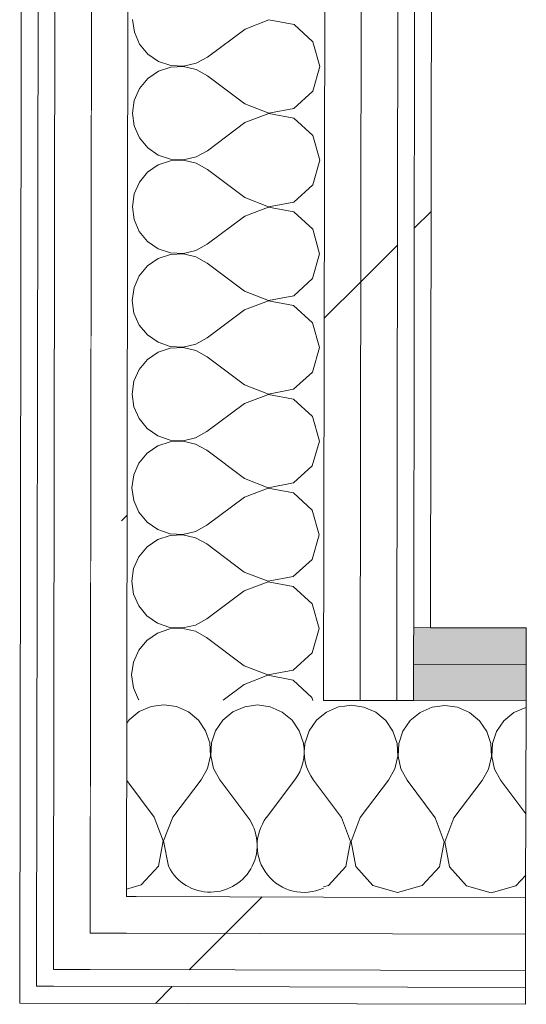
# Model space of a CAD drawing. Header units: millimetres. Extents: x -30280 to 22128, y -17757 to 4746.
# Tile 71 of 171: x -13089 to -12909, y -15431 to -15081. Entities that reach past the tile are written whole.
import ezdxf

# ---------------------------------------------------------------- set-up
doc = ezdxf.new("R2010")
doc.units = ezdxf.units.MM
doc.header["$MEASUREMENT"] = 0
doc.linetypes.add('Wipeout_Contour', pattern=[1000, 0, -1000])
doc.layers.add('Nuevo_08_E_Envans secs', color=7, linetype='Continuous')
doc.layers.add('Nuevo_Puertas Archicad', color=7, linetype='Continuous')
doc.layers.add('Nuevo_08_E_Envans secs_Pluma_Nº__1', color=7, linetype='Continuous', lineweight=5)
doc.layers.add('Nuevo_Puertas Archicad_Pluma_Nº__1', color=7, linetype='Continuous', lineweight=5)
for name, color, linetype, lineweight, true_color in [('Nuevo_08_E_Envans secs_Pluma_Nº__102', 7, 'Continuous', 5, 0xcccccc), ('Nuevo_08_E_Envans secs_Pluma_Nº__171', 171, 'Continuous', 13, 0xaaaaff), ('Nuevo_08_E_Envans secs_Pluma_Nº__177', 7, 'Continuous', 15, 0xf7e046), ('Nuevo_08_E_Envans secs_Pluma_Nº__79', 7, 'Continuous', 5, 0xaaffd5)]:
    doc.layers.add(name, color=color, linetype=linetype, lineweight=lineweight, true_color=true_color)
pattern_1 = [(45, (0, 0), (-183.8478, 183.8478), [195, -65]), (45, (7e-14, 183.85), (-183.8478, 183.8478), [195, -65])]

# ---------------------------------------------------------------- blocks, each defined once
blk = doc.blocks.new('*X99')
at = {"layer": 'Nuevo_08_E_Envans secs_Pluma_Nº__102', "color": 254, "linetype": 'Continuous', "lineweight": 5, "true_color": 0xcccccc}
for p, q in [((-12980.12, -15327.3), (-12981.14, -15328.14)), ((-12975.91, -15325.46), (-12980.12, -15327.3)), ((-12973.63, -15325.14), (-12975.91, -15325.46))]:
    blk.add_line(p, q, dxfattribs=at)
blk = doc.blocks.new('*X100')
at = {"layer": 'Nuevo_08_E_Envans secs_Pluma_Nº__102', "color": 254, "linetype": 'Continuous', "lineweight": 5, "true_color": 0xcccccc}
for p, q in [((-13038.02, -15324.67), (-13042.57, -15325.29)), ((-13033.46, -15325.31), (-13038.02, -15324.67)), ((-13046.79, -15327.13), (-13050.33, -15330.06)), ((-13042.57, -15325.29), (-13046.79, -15327.13)), ((-13029.26, -15327.18), (-13033.46, -15325.31)), ((-13025.73, -15330.12), (-13029.26, -15327.18)), ((-13013.45, -15327.22), (-13017, -15330.14)), ((-13009.24, -15325.37), (-13013.45, -15327.22)), ((-13004.68, -15324.75), (-13009.24, -15325.37)), ((-13000.13, -15325.39), (-13004.68, -15324.75)), ((-12995.93, -15327.26), (-13000.13, -15325.39)), ((-12992.39, -15330.2), (-12995.93, -15327.26)), ((-12981.14, -15328.14), (-12983.67, -15330.22)), ((-13050.33, -15330.06), (-13051.15, -15331.24)), ((-13023.13, -15333.92), (-13025.73, -15330.12)), ((-13017, -15330.14), (-13019.61, -15333.93)), ((-12989.8, -15334), (-12992.39, -15330.2)), ((-12983.67, -15330.22), (-12986.28, -15334.01)), ((-13021.67, -15338.28), (-13023.13, -15333.92)), ((-13019.61, -15333.93), (-13021.09, -15338.28)), ((-12988.34, -15338.36), (-12989.8, -15334)), ((-12986.28, -15334.01), (-12987.61, -15337.93)), ((-13021.46, -15342.87), (-13021.67, -15338.28)), ((-13021.09, -15338.28), (-13021.33, -15342.87)), ((-12988.33, -15338.58), (-12988.34, -15338.36)), ((-13022.52, -15347.35), (-13021.46, -15342.87)), ((-13021.33, -15342.87), (-13020.3, -15347.35)), ((-13024.75, -15351.37), (-13022.52, -15347.35)), ((-13020.3, -15347.35), (-13018.08, -15351.38)), ((-13041.45, -15364.66), (-13051.18, -15351.62)), ((-13034.78, -15364.67), (-13024.75, -15351.37)), ((-13011.7, -15359.94), (-13018.08, -15351.38)), ((-13038.21, -15373.17), (-13041.45, -15364.66)), ((-13034.78, -15364.67), (-13038.07, -15373.17)), ((-13039.92, -15382.12), (-13038.21, -15373.17)), ((-13038.07, -15373.17), (-13036.4, -15382.12)), ((-13046.08, -15388.82), (-13039.92, -15382.12)), ((-13036.4, -15382.12), (-13036.2, -15382.34)), ((-13051.24, -15390.28), (-13046.08, -15388.82))]:
    blk.add_line(p, q, dxfattribs=at)
blk = doc.blocks.new('*X101')
at = {"layer": 'Nuevo_08_E_Envans secs_Pluma_Nº__102', "color": 254, "linetype": 'Continuous', "lineweight": 5, "true_color": 0xcccccc}
for p, q in [((-13001.45, -15364.76), (-12991.42, -15351.45)), ((-12981.19, -15356.24), (-12984.75, -15351.47)), ((-13008.12, -15364.74), (-13011.7, -15359.94))]:
    blk.add_line(p, q, dxfattribs=at)
for centre, start, end in [((-13004.73, -15341.42), 322.9881, 9.8713), ((-12971.39, -15341.5), 167.8557, 216.7279), ((-13021.47, -15374.71), 207.4689, 36.7279), ((-12988.14, -15374.79), 142.9881, 294.479)]:
    blk.add_arc(centre, 16.67, start, end, dxfattribs=at)
blk = doc.blocks.new('*X102')
at = {"layer": 'Nuevo_08_E_Envans secs_Pluma_Nº__102', "color": 254, "linetype": 'Continuous', "lineweight": 5, "true_color": 0xcccccc}
for p, q in [((-12971.35, -15324.83), (-12973.63, -15325.14)), ((-12966.8, -15325.48), (-12971.35, -15324.83)), ((-12962.6, -15327.34), (-12966.8, -15325.48)), ((-12959.06, -15330.29), (-12962.6, -15327.34)), ((-12946.79, -15327.38), (-12950.33, -15330.31)), ((-12942.57, -15325.54), (-12946.79, -15327.38)), ((-12938.02, -15324.91), (-12942.57, -15325.54)), ((-12933.46, -15325.56), (-12938.02, -15324.91)), ((-12929.26, -15327.43), (-12933.46, -15325.56)), ((-12925.73, -15330.37), (-12929.26, -15327.43)), ((-12913.45, -15327.46), (-12917, -15330.39)), ((-12909.24, -15325.62), (-12913.45, -15327.46)), ((-12909.1, -15325.6), (-12909.24, -15325.62)), ((-12956.47, -15334.08), (-12959.06, -15330.29)), ((-12950.33, -15330.31), (-12952.95, -15334.09)), ((-12923.13, -15334.16), (-12925.73, -15330.37)), ((-12917, -15330.39), (-12919.61, -15334.17)), ((-12955.01, -15338.44), (-12956.47, -15334.08)), ((-12952.95, -15334.09), (-12954.43, -15338.44)), ((-12921.67, -15338.53), (-12923.13, -15334.16)), ((-12919.61, -15334.17), (-12921.09, -15338.53)), ((-12954.8, -15343.04), (-12955.01, -15338.44)), ((-12954.43, -15338.44), (-12954.66, -15343.04)), ((-12921.46, -15343.12), (-12921.67, -15338.53)), ((-12921.09, -15338.53), (-12921.33, -15343.12)), ((-12955.85, -15347.51), (-12954.8, -15343.04)), ((-12954.66, -15343.04), (-12953.63, -15347.52)), ((-12922.52, -15347.6), (-12921.46, -15343.12)), ((-12921.33, -15343.12), (-12920.3, -15347.6)), ((-12958.08, -15351.53), (-12955.85, -15347.51)), ((-12953.63, -15347.52), (-12951.42, -15351.55)), ((-12924.75, -15351.61), (-12922.52, -15347.6)), ((-12920.3, -15347.6), (-12918.08, -15351.63)), ((-12968.12, -15364.84), (-12958.08, -15351.53)), ((-12941.45, -15364.91), (-12951.42, -15351.55)), ((-12934.78, -15364.92), (-12924.75, -15351.61)), ((-12909.19, -15363.54), (-12918.08, -15351.63)), ((-12974.78, -15364.82), (-12981.19, -15356.24)), ((-12971.54, -15373.33), (-12974.78, -15364.82)), ((-12968.12, -15364.84), (-12971.4, -15373.34)), ((-12938.21, -15373.42), (-12941.45, -15364.91)), ((-12934.78, -15364.92), (-12938.07, -15373.42)), ((-12973.25, -15382.28), (-12971.54, -15373.33)), ((-12971.4, -15373.34), (-12969.73, -15382.29)), ((-12939.92, -15382.36), (-12938.21, -15373.42)), ((-12938.07, -15373.42), (-12936.4, -15382.37)), ((-12979.41, -15388.99), (-12973.25, -15382.28)), ((-12969.73, -15382.29), (-12963.61, -15389.03)), ((-12946.08, -15389.07), (-12939.92, -15382.36)), ((-12936.4, -15382.37), (-12930.27, -15389.11)), ((-12912.75, -15389.15), (-12909.25, -15385.35)), ((-12981.23, -15389.5), (-12979.41, -15388.99)), ((-12963.61, -15389.03), (-12954.85, -15391.54)), ((-12954.85, -15391.54), (-12946.08, -15389.07)), ((-12930.27, -15389.11), (-12921.52, -15391.62)), ((-12921.52, -15391.62), (-12912.75, -15389.15))]:
    blk.add_line(p, q, dxfattribs=at)
blk = doc.blocks.new('Puerta Corredera Exterior 27_3')
at = {"layer": 'Nuevo_Puertas Archicad_Pluma_Nº__1', "color": 7, "linetype": 'Continuous', "lineweight": 5}
for p, q in [((-450, 0), (-450, -6)), ((-450, -6), (-450, -12)), ((-450, -12), (-450, -25)), ((-450, -25), (-450, -38)), ((-450, -38), (-450, -108)), ((-450, -108), (-450, -121)), ((-450, -121), (-450, -134))]:
    blk.add_line(p, q, dxfattribs=at)
blk = doc.blocks.new('Muro_62_1', base_point=(-3815.2, -15319.86))
at = {"layer": 'Nuevo_08_E_Envans secs_Pluma_Nº__79', "linetype": 'Continuous', "lineweight": 5, "true_color": 0xaaffd5}
for points in [[(-12949.11, -15302.73), (-12949.12, -15310.22), (-12909.06, -15310.32), (-12909.03, -15297.32), (-12943.1, -15297.24)], [(-12949.11, -15302.73), (-12943.1, -15297.24), (-12949.1, -15297.22)], [(-12949.14, -15323.22), (-12909.1, -15323.32), (-12909.06, -15310.32), (-12949.12, -15310.22)]]:
    blk.add_hatch(color=121, dxfattribs=at).paths.add_polyline_path(points)
at = {"layer": 'Nuevo_08_E_Envans secs_Pluma_Nº__1', "color": 7, "linetype": 'Continuous', "lineweight": 5}
for p, q in [((-12949.1, -15297.22), (-12949.11, -15302.73)), ((-12949.1, -15297.22), (-12943.1, -15297.24)), ((-12909.06, -15310.32), (-12909.03, -15297.32)), ((-12949.11, -15302.73), (-12949.12, -15310.22)), ((-12949.12, -15310.22), (-12949.14, -15323.22)), ((-12949.12, -15310.22), (-12909.06, -15310.32)), ((-12909.1, -15323.32), (-12909.06, -15310.32)), ((-12981.14, -15323.14), (-12971.47, -15323.16)), ((-12971.47, -15323.16), (-12968.14, -15323.17)), ((-12968.14, -15323.17), (-12955.14, -15323.21)), ((-12955.14, -15323.21), (-12949.14, -15323.22)), ((-12949.14, -15323.22), (-12909.1, -15323.32))]:
    blk.add_line(p, q, dxfattribs=at)
at = {"layer": 'Nuevo_08_E_Envans secs_Pluma_Nº__1', "color": 7, "linetype": 'Continuous', "lineweight": 5, "flags": 128}
blk.add_lwpolyline([(-12909.03, -15297.32), (-12943.1, -15297.24)], dxfattribs=at)
at = {"layer": 'Nuevo_08_E_Envans secs', "color": 7, "lineweight": 20}
for name in ['*X100', '*X99']:
    blk.add_blockref(name, (0, 0), dxfattribs=at)
at = {"color": 254, "linetype": 'Wipeout_Contour', "lineweight": 0, "ltscale": 60542.90238}
blk.add_wipeout([(-13051.24, -15392.97), (-13051.24, -15396.09), (-13047.84, -15392.98)], dxfattribs=at).dxf.layer = 'Nuevo_08_E_Envans secs'
at = {"color": 254, "linetype": 'Wipeout_Contour', "lineweight": 0, "ltscale": 60597.768705}
blk.add_wipeout([(-13064.26, -15405.94), (-13064.26, -15407.99), (-13062.02, -15405.94)], dxfattribs=at).dxf.layer = 'Nuevo_08_E_Envans secs'
at = {"color": 254, "linetype": 'Wipeout_Contour', "lineweight": 0, "ltscale": 60677.959133}
blk.add_wipeout([(-13083.29, -15424.89), (-13083.29, -15425.38), (-13082.75, -15424.89)], dxfattribs=at).dxf.layer = 'Nuevo_08_E_Envans secs'
at = {"layer": 'Nuevo_08_E_Envans secs_Pluma_Nº__171', "linetype": 'Continuous', "lineweight": 13, "true_color": 0xaaaaff}
h = blk.add_hatch(dxfattribs=at)
h.set_pattern_fill('Panellat_HPL_0001', color=161, style=0, pattern_type=2)
h.set_pattern_definition(pattern_1)
h.paths.add_polyline_path([(-13083.29, -15424.89), (-13083.29, -15425.38), (-13082.75, -15424.89)])
at = {"layer": 'Nuevo_08_E_Envans secs_Pluma_Nº__177', "linetype": 'Continuous', "lineweight": 15, "true_color": 0xf7e046}
h = blk.add_hatch(dxfattribs=at)
h.set_pattern_fill('Panellat_HPL_0001', color=53, style=0, pattern_type=2)
h.set_pattern_definition(pattern_1)
h.paths.add_polyline_path([(-13051.24, -15392.97), (-13051.24, -15396.09), (-13047.84, -15392.98)])
h = blk.add_hatch(dxfattribs=at)
h.set_pattern_fill('Panellat_HPL_0001', color=53, style=0, pattern_type=2)
h.set_pattern_definition(pattern_1)
h.paths.add_polyline_path([(-13064.26, -15405.94), (-13064.26, -15407.99), (-13062.02, -15405.94)])
at = {"color": 254, "linetype": 'Wipeout_Contour', "lineweight": 0, "ltscale": 100951.229751}
blk.add_wipeout([(-13064.24, -15392.94), (-13064.26, -15405.94), (-13062.02, -15405.94), (-13051.24, -15396.09), (-13051.24, -15392.97)], dxfattribs=at).dxf.layer = 'Nuevo_08_E_Envans secs'
at = {"color": 254, "linetype": 'Wipeout_Contour', "lineweight": 0, "ltscale": 80916.843818}
blk.add_wipeout([(-13089.3, -15430.87), (-13083.29, -15425.38), (-13083.29, -15424.89), (-13089.29, -15424.87)], dxfattribs=at).dxf.layer = 'Nuevo_08_E_Envans secs'
at = {"layer": 'Nuevo_08_E_Envans secs_Pluma_Nº__171', "linetype": 'Continuous', "lineweight": 13, "true_color": 0xaaaaff}
h = blk.add_hatch(dxfattribs=at)
h.set_pattern_fill('Panellat_HPL_0001', color=161, style=0, pattern_type=2)
h.set_pattern_definition(pattern_1)
h.paths.add_polyline_path([(-13089.3, -15430.87), (-13083.29, -15425.38), (-13083.29, -15424.89), (-13089.29, -15424.87)])
at = {"layer": 'Nuevo_08_E_Envans secs_Pluma_Nº__177', "linetype": 'Continuous', "lineweight": 15, "true_color": 0xf7e046}
h = blk.add_hatch(dxfattribs=at)
h.set_pattern_fill('Panellat_HPL_0001', color=53, style=0, pattern_type=2)
h.set_pattern_definition(pattern_1)
h.paths.add_polyline_path([(-13064.24, -15392.94), (-13064.26, -15405.94), (-13062.02, -15405.94), (-13051.24, -15396.09), (-13051.24, -15392.97)])
at = {"color": 254, "linetype": 'Wipeout_Contour', "lineweight": 0, "ltscale": 101042.598397}
blk.add_wipeout([(-13077.26, -15405.9), (-13077.28, -15418.9), (-13076.2, -15418.91), (-13064.26, -15407.99), (-13064.26, -15405.94)], dxfattribs=at).dxf.layer = 'Nuevo_08_E_Envans secs'
at = {"color": 254, "linetype": 'Wipeout_Contour', "lineweight": 0, "ltscale": 60692.742173}
blk.add_wipeout([(-13089.3, -15430.87), (-13083.3, -15430.89), (-13083.29, -15425.38)], dxfattribs=at).dxf.layer = 'Nuevo_08_E_Envans secs'
at = {"layer": 'Nuevo_08_E_Envans secs_Pluma_Nº__171', "linetype": 'Continuous', "lineweight": 13, "true_color": 0xaaaaff}
h = blk.add_hatch(dxfattribs=at)
h.set_pattern_fill('Panellat_HPL_0001', color=161, style=0, pattern_type=2)
h.set_pattern_definition(pattern_1)
h.paths.add_polyline_path([(-13089.3, -15430.87), (-13083.3, -15430.89), (-13083.29, -15425.38)])
at = {"layer": 'Nuevo_08_E_Envans secs_Pluma_Nº__177', "linetype": 'Continuous', "lineweight": 15, "true_color": 0xf7e046}
h = blk.add_hatch(dxfattribs=at)
h.set_pattern_fill('Panellat_HPL_0001', color=53, style=0, pattern_type=2)
h.set_pattern_definition(pattern_1)
h.paths.add_polyline_path([(-13077.26, -15405.9), (-13077.28, -15418.9), (-13076.2, -15418.91), (-13064.26, -15407.99), (-13064.26, -15405.94)])
at = {"layer": 'Nuevo_08_E_Envans secs_Pluma_Nº__1', "color": 7, "linetype": 'Continuous', "lineweight": 5, "flags": 128}
blk.add_lwpolyline([(-13089.3, -15430.87), (-13089.29, -15424.87)], dxfattribs=at)
at = {"color": 254, "linetype": 'Wipeout_Contour', "lineweight": 0, "ltscale": 60628.162649}
blk.add_wipeout([(-13064.26, -15407.99), (-13076.2, -15418.91), (-13064.28, -15418.94)], dxfattribs=at).dxf.layer = 'Nuevo_08_E_Envans secs'
at = {"color": 254, "linetype": 'Wipeout_Contour', "lineweight": 0, "ltscale": 100916.13702}
blk.add_wipeout([(-13083.29, -15425.38), (-13083.3, -15430.89), (-12909.36, -15431.32), (-12909.35, -15425.32), (-13082.75, -15424.89)], dxfattribs=at).dxf.layer = 'Nuevo_08_E_Envans secs'
at = {"layer": 'Nuevo_08_E_Envans secs_Pluma_Nº__171', "linetype": 'Continuous', "lineweight": 13, "true_color": 0xaaaaff}
h = blk.add_hatch(dxfattribs=at)
h.set_pattern_fill('Panellat_HPL_0001', color=161, style=0, pattern_type=2)
h.set_pattern_definition(pattern_1)
h.paths.add_polyline_path([(-13083.29, -15425.38), (-13083.3, -15430.89), (-12909.36, -15431.32), (-12909.35, -15425.32), (-13082.75, -15424.89)])
at = {"layer": 'Nuevo_08_E_Envans secs_Pluma_Nº__177', "linetype": 'Continuous', "lineweight": 15, "true_color": 0xf7e046}
h = blk.add_hatch(dxfattribs=at)
h.set_pattern_fill('Panellat_HPL_0001', color=53, style=0, pattern_type=2)
h.set_pattern_definition(pattern_1)
h.paths.add_polyline_path([(-13064.26, -15407.99), (-13076.2, -15418.91), (-13064.28, -15418.94)])
at = {"layer": 'Nuevo_08_E_Envans secs_Pluma_Nº__1', "color": 7, "linetype": 'Continuous', "lineweight": 5}
for p, q in [((-13077.26, -15405.9), (-13077.28, -15418.9)), ((-13083.28, -15418.89), (-13083.29, -15424.89)), ((-13077.28, -15418.9), (-13076.2, -15418.91)), ((-13083.29, -15424.89), (-13082.75, -15424.89)), ((-13082.75, -15424.89), (-13077.29, -15424.9)), ((-13077.29, -15424.9), (-12909.35, -15425.32)), ((-12909.36, -15431.32), (-12909.35, -15425.32))]:
    blk.add_line(p, q, dxfattribs=at)
at = {"layer": 'Nuevo_08_E_Envans secs_Pluma_Nº__1', "color": 7, "linetype": 'Continuous', "lineweight": 5, "flags": 128}
blk.add_lwpolyline([(-13089.3, -15430.87), (-12909.36, -15431.32)], dxfattribs=at)
at = {"color": 254, "linetype": 'Wipeout_Contour', "lineweight": 0, "ltscale": 100817.541053}
blk.add_wipeout([(-13064.26, -15407.99), (-13064.28, -15418.94), (-12909.33, -15419.32), (-12909.3, -15406.32), (-13062.02, -15405.94)], dxfattribs=at).dxf.layer = 'Nuevo_08_E_Envans secs'
at = {"layer": 'Nuevo_08_E_Envans secs_Pluma_Nº__177', "linetype": 'Continuous', "lineweight": 15, "true_color": 0xf7e046}
h = blk.add_hatch(dxfattribs=at)
h.set_pattern_fill('Panellat_HPL_0001', color=53, style=0, pattern_type=2)
h.set_pattern_definition(pattern_1)
h.paths.add_polyline_path([(-13064.26, -15407.99), (-13064.28, -15418.94), (-12909.33, -15419.32), (-12909.3, -15406.32), (-13062.02, -15405.94)])
at = {"layer": 'Nuevo_08_E_Envans secs_Pluma_Nº__1', "color": 7, "linetype": 'Continuous', "lineweight": 5}
for p, q in [((-13076.2, -15418.91), (-13064.28, -15418.94)), ((-13064.28, -15418.94), (-12909.33, -15419.32)), ((-12909.35, -15425.32), (-12909.33, -15419.32))]:
    blk.add_line(p, q, dxfattribs=at)
at = {"color": 254, "linetype": 'Wipeout_Contour', "lineweight": 0, "ltscale": 60573.296707}
blk.add_wipeout([(-13051.24, -15396.09), (-13062.02, -15405.94), (-13051.26, -15405.97)], dxfattribs=at).dxf.layer = 'Nuevo_08_E_Envans secs'
at = {"layer": 'Nuevo_08_E_Envans secs_Pluma_Nº__177', "linetype": 'Continuous', "lineweight": 15, "true_color": 0xf7e046}
h = blk.add_hatch(dxfattribs=at)
h.set_pattern_fill('Panellat_HPL_0001', color=53, style=0, pattern_type=2)
h.set_pattern_definition(pattern_1)
h.paths.add_polyline_path([(-13051.24, -15396.09), (-13062.02, -15405.94), (-13051.26, -15405.97)])
at = {"layer": 'Nuevo_08_E_Envans secs_Pluma_Nº__1', "color": 7, "linetype": 'Continuous', "lineweight": 5}
blk.add_line((-13064.26, -15405.94), (-13062.02, -15405.94), dxfattribs=at)
at = {"color": 254, "linetype": 'Wipeout_Contour', "lineweight": 0, "ltscale": 100742.772782}
blk.add_wipeout([(-13051.24, -15396.09), (-13051.26, -15405.97), (-12909.3, -15406.32), (-12909.27, -15393.32), (-13047.84, -15392.98)], dxfattribs=at).dxf.layer = 'Nuevo_08_E_Envans secs'
at = {"layer": 'Nuevo_08_E_Envans secs_Pluma_Nº__177', "linetype": 'Continuous', "lineweight": 15, "true_color": 0xf7e046}
h = blk.add_hatch(dxfattribs=at)
h.set_pattern_fill('Panellat_HPL_0001', color=53, style=0, pattern_type=2)
h.set_pattern_definition(pattern_1)
h.paths.add_polyline_path([(-13051.24, -15396.09), (-13051.26, -15405.97), (-12909.3, -15406.32), (-12909.27, -15393.32), (-13047.84, -15392.98)])
at = {"layer": 'Nuevo_08_E_Envans secs_Pluma_Nº__1', "color": 7, "linetype": 'Continuous', "lineweight": 5}
for p, q in [((-13051.14, -15322.97), (-13051.24, -15392.97)), ((-12909.27, -15393.32), (-12909.1, -15323.32)), ((-13051.24, -15392.97), (-13047.84, -15392.98)), ((-13047.84, -15392.98), (-12981.24, -15393.14)), ((-12981.24, -15393.14), (-12909.27, -15393.32)), ((-12909.3, -15406.32), (-12909.27, -15393.32)), ((-13062.02, -15405.94), (-13051.26, -15405.97)), ((-13051.26, -15405.97), (-12909.3, -15406.32)), ((-12909.33, -15419.32), (-12909.3, -15406.32))]:
    blk.add_line(p, q, dxfattribs=at)
at = {"layer": 'Nuevo_08_E_Envans secs', "color": 7, "lineweight": 20}
for name in ['*X102', '*X101']:
    blk.add_blockref(name, (0, 0), dxfattribs=at)
at = {"layer": 'Nuevo_Puertas Archicad', "color": 253, "linetype": 'Continuous', "lineweight": 5, "true_color": 0xa4a4a6, "xscale": -1, "zscale": 1000, "rotation": 179.8580098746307}
blk.add_blockref('Puerta Corredera Exterior 27_3', (-12459.36, -15432.43), dxfattribs=at)
blk = doc.blocks.new('*X228')
at = {"layer": 'Nuevo_08_E_Envans secs_Pluma_Nº__102', "color": 254, "linetype": 'Continuous', "lineweight": 5, "true_color": 0xcccccc}
for p, q in [((-13049.11, -15080.73), (-13048.48, -15085.28)), ((-13000.61, -15080.87), (-13009.12, -15084.12)), ((-12991.66, -15082.57), (-13000.61, -15080.87)), ((-12984.95, -15088.73), (-12991.66, -15082.57)), ((-13048.48, -15085.28), (-13046.64, -15089.49)), ((-13009.12, -15084.12), (-13022.46, -15094.1)), ((-13046.64, -15089.49), (-13043.71, -15093.04)), ((-12982.47, -15097.49), (-12984.95, -15088.73)), ((-13043.71, -15093.04), (-13039.92, -15095.65)), ((-13039.92, -15095.65), (-13035.57, -15097.13)), ((-13030.97, -15097.35), (-13026.49, -15096.32)), ((-13026.49, -15096.32), (-13022.46, -15094.1)), ((-13039.93, -15099.17), (-13043.72, -15101.77)), ((-13035.57, -15097.71), (-13039.93, -15099.17)), ((-13035.57, -15097.13), (-13030.97, -15097.35)), ((-13030.97, -15097.49), (-13035.57, -15097.71)), ((-13026.5, -15098.54), (-13030.97, -15097.49)), ((-13022.47, -15100.77), (-13026.5, -15098.54)), ((-12984.97, -15106.25), (-12982.47, -15097.49)), ((-13043.72, -15101.77), (-13046.66, -15105.3)), ((-13009.16, -15110.79), (-13022.47, -15100.77)), ((-13046.66, -15105.3), (-13048.52, -15109.51)), ((-12991.71, -15112.39), (-12984.97, -15106.25)), ((-13048.52, -15109.51), (-13049.16, -15114.06)), ((-13009.16, -15110.79), (-13000.66, -15114.07)), ((-13049.16, -15114.06), (-13048.53, -15118.62)), ((-13000.66, -15114.2), (-13009.17, -15117.45)), ((-13000.66, -15114.07), (-12991.71, -15112.39)), ((-12991.71, -15115.91), (-13000.66, -15114.2)), ((-13009.17, -15117.45), (-13022.51, -15127.43)), ((-12985, -15122.06), (-12991.71, -15115.91)), ((-13048.53, -15118.62), (-13046.68, -15122.83)), ((-13046.68, -15122.83), (-13043.76, -15126.37)), ((-12982.52, -15130.83), (-12985, -15122.06)), ((-13043.76, -15126.37), (-13039.97, -15128.98)), ((-13026.54, -15129.65), (-13022.51, -15127.43)), ((-13035.62, -15131.04), (-13039.98, -15132.5)), ((-13039.97, -15128.98), (-13035.62, -15130.46)), ((-13035.62, -15130.46), (-13031.02, -15130.69)), ((-13031.02, -15130.82), (-13035.62, -15131.04)), ((-13031.02, -15130.69), (-13026.54, -15129.65)), ((-13026.54, -15131.87), (-13031.02, -15130.82)), ((-13022.52, -15134.1), (-13026.54, -15131.87)), ((-12985.02, -15139.59), (-12982.52, -15130.83)), ((-13043.77, -15135.1), (-13046.71, -15138.64)), ((-13039.98, -15132.5), (-13043.77, -15135.1)), ((-13009.21, -15144.12), (-13022.52, -15134.1)), ((-13046.71, -15138.64), (-13048.57, -15142.84)), ((-12991.75, -15145.72), (-12985.02, -15139.59)), ((-13048.57, -15142.84), (-13049.21, -15147.4)), ((-13009.21, -15144.12), (-13000.71, -15147.4)), ((-13000.71, -15147.4), (-12991.75, -15145.72)), ((-13049.21, -15147.4), (-13048.58, -15151.95)), ((-13000.71, -15147.53), (-13009.22, -15150.79)), ((-12991.76, -15149.24), (-13000.71, -15147.53)), ((-12985.04, -15155.39), (-12991.76, -15149.24)), ((-13048.58, -15151.95), (-13046.73, -15156.16)), ((-13009.22, -15150.79), (-13022.56, -15160.77)), ((-13046.73, -15156.16), (-13043.81, -15159.71)), ((-12982.57, -15164.16), (-12985.04, -15155.39)), ((-13043.81, -15159.71), (-13040.02, -15162.32)), ((-13040.02, -15162.32), (-13035.66, -15163.79)), ((-13031.07, -15164.02), (-13026.59, -15162.99)), ((-13026.59, -15162.99), (-13022.56, -15160.77)), ((-13040.02, -15165.84), (-13043.82, -15168.43)), ((-13035.67, -15164.37), (-13040.02, -15165.84)), ((-13031.07, -15164.16), (-13035.67, -15164.37)), ((-13035.66, -15163.79), (-13031.07, -15164.02)), ((-13026.59, -15165.2), (-13031.07, -15164.16)), ((-13022.57, -15167.43), (-13026.59, -15165.2)), ((-12985.07, -15172.92), (-12982.57, -15164.16)), ((-13043.82, -15168.43), (-13046.76, -15171.97)), ((-13009.25, -15177.45), (-13022.57, -15167.43)), ((-13046.76, -15171.97), (-13048.62, -15176.18)), ((-12991.8, -15179.05), (-12985.07, -15172.92)), ((-13048.62, -15176.18), (-13049.26, -15180.73)), ((-13009.25, -15177.45), (-13000.76, -15180.73)), ((-13049.26, -15180.73), (-13048.63, -15185.28)), ((-13000.76, -15180.87), (-13009.26, -15184.12)), ((-13000.76, -15180.73), (-12991.8, -15179.05)), ((-12991.81, -15182.57), (-13000.76, -15180.87)), ((-13009.26, -15184.12), (-13022.61, -15194.1)), ((-12985.09, -15188.73), (-12991.81, -15182.57)), ((-13048.63, -15185.28), (-13046.78, -15189.49)), ((-13046.78, -15189.49), (-13043.85, -15193.04)), ((-12982.62, -15197.49), (-12985.09, -15188.73)), ((-13043.85, -15193.04), (-13040.07, -15195.65)), ((-13026.64, -15196.32), (-13022.61, -15194.1)), ((-13040.07, -15195.65), (-13035.71, -15197.13)), ((-13035.71, -15197.71), (-13040.07, -15199.17)), ((-13035.71, -15197.13), (-13031.12, -15197.35)), ((-13031.12, -15197.49), (-13035.71, -15197.71)), ((-13031.12, -15197.35), (-13026.64, -15196.32)), ((-13026.64, -15198.54), (-13031.12, -15197.49)), ((-12985.12, -15206.25), (-12982.62, -15197.49)), ((-13043.87, -15201.77), (-13046.81, -15205.3)), ((-13040.07, -15199.17), (-13043.87, -15201.77)), ((-13022.62, -15200.77), (-13026.64, -15198.54)), ((-13009.3, -15210.79), (-13022.62, -15200.77)), ((-13046.81, -15205.3), (-13048.67, -15209.51)), ((-12991.85, -15212.39), (-12985.12, -15206.25)), ((-13048.67, -15209.51), (-13049.31, -15214.06)), ((-13009.3, -15210.79), (-13000.81, -15214.07)), ((-13000.81, -15214.07), (-12991.85, -15212.39)), ((-13049.31, -15214.06), (-13048.68, -15218.62)), ((-13000.81, -15214.2), (-13009.31, -15217.45)), ((-12991.86, -15215.91), (-13000.81, -15214.2)), ((-12985.14, -15222.06), (-12991.86, -15215.91)), ((-13048.68, -15218.62), (-13046.83, -15222.83)), ((-13009.31, -15217.45), (-13022.66, -15227.43)), ((-13046.83, -15222.83), (-13043.9, -15226.37)), ((-12982.67, -15230.83), (-12985.14, -15222.06)), ((-13043.9, -15226.37), (-13040.12, -15228.98)), ((-13040.12, -15228.98), (-13035.76, -15230.46)), ((-13031.17, -15230.69), (-13026.69, -15229.65)), ((-13026.69, -15229.65), (-13022.66, -15227.43)), ((-13040.12, -15232.5), (-13043.92, -15235.1)), ((-13035.76, -15231.04), (-13040.12, -15232.5)), ((-13035.76, -15230.46), (-13031.17, -15230.69)), ((-13031.17, -15230.82), (-13035.76, -15231.04)), ((-13026.69, -15231.87), (-13031.17, -15230.82)), ((-13022.67, -15234.1), (-13026.69, -15231.87)), ((-12985.17, -15239.59), (-12982.67, -15230.83)), ((-13043.92, -15235.1), (-13046.86, -15238.64)), ((-13009.35, -15244.12), (-13022.67, -15234.1)), ((-13046.86, -15238.64), (-13048.72, -15242.84)), ((-12991.9, -15245.72), (-12985.17, -15239.59)), ((-13048.72, -15242.84), (-13049.36, -15247.4)), ((-13049.36, -15247.4), (-13048.73, -15251.95)), ((-13000.86, -15247.53), (-13009.36, -15250.79)), ((-13009.35, -15244.12), (-13000.85, -15247.4)), ((-12991.91, -15249.24), (-13000.86, -15247.53)), ((-13000.85, -15247.4), (-12991.9, -15245.72)), ((-13009.36, -15250.79), (-13022.71, -15260.77)), ((-12985.19, -15255.39), (-12991.91, -15249.24)), ((-13048.73, -15251.95), (-13046.88, -15256.16)), ((-13046.88, -15256.16), (-13043.95, -15259.71)), ((-12982.72, -15264.16), (-12985.19, -15255.39)), ((-13043.95, -15259.71), (-13040.17, -15262.32)), ((-13026.74, -15262.99), (-13022.71, -15260.77)), ((-13040.17, -15262.32), (-13035.81, -15263.79)), ((-13035.81, -15264.37), (-13040.17, -15265.83)), ((-13035.81, -15263.79), (-13031.22, -15264.02)), ((-13031.22, -15264.16), (-13035.81, -15264.37)), ((-13031.22, -15264.02), (-13026.74, -15262.99)), ((-13026.74, -15265.2), (-13031.22, -15264.16)), ((-12985.22, -15272.92), (-12982.72, -15264.16)), ((-13043.97, -15268.43), (-13046.91, -15271.97)), ((-13040.17, -15265.83), (-13043.97, -15268.43)), ((-13022.72, -15267.43), (-13026.74, -15265.2)), ((-13009.4, -15277.45), (-13022.72, -15267.43)), ((-13046.91, -15271.97), (-13048.77, -15276.17)), ((-12991.95, -15279.05), (-12985.22, -15272.92)), ((-13048.77, -15276.17), (-13049.41, -15280.73)), ((-13009.4, -15277.45), (-13000.9, -15280.73)), ((-13000.9, -15280.73), (-12991.95, -15279.05)), ((-13049.41, -15280.73), (-13048.78, -15285.28)), ((-13000.9, -15280.87), (-13009.41, -15284.12)), ((-12991.96, -15282.57), (-13000.9, -15280.87)), ((-12985.24, -15288.73), (-12991.96, -15282.57)), ((-13048.78, -15285.28), (-13046.93, -15289.49)), ((-13009.41, -15284.12), (-13022.76, -15294.1)), ((-13046.93, -15289.49), (-13044, -15293.04)), ((-12982.77, -15297.49), (-12985.24, -15288.73)), ((-13044, -15293.04), (-13040.22, -15295.65)), ((-13040.22, -15295.65), (-13035.86, -15297.13)), ((-13031.27, -15297.35), (-13026.79, -15296.32)), ((-13026.79, -15296.32), (-13022.76, -15294.1)), ((-13040.22, -15299.17), (-13044.02, -15301.77)), ((-13035.86, -15297.71), (-13040.22, -15299.17)), ((-13035.86, -15297.13), (-13031.27, -15297.35)), ((-13031.27, -15297.49), (-13035.86, -15297.71)), ((-13026.79, -15298.54), (-13031.27, -15297.49)), ((-13022.77, -15300.77), (-13026.79, -15298.54)), ((-12985.27, -15306.25), (-12982.77, -15297.49)), ((-13044.02, -15301.77), (-13046.95, -15305.3)), ((-13009.45, -15310.79), (-13022.77, -15300.77)), ((-13046.95, -15305.3), (-13048.82, -15309.51)), ((-12992, -15312.39), (-12985.27, -15306.25)), ((-13048.82, -15309.51), (-13049.46, -15314.06)), ((-13049.46, -15314.06), (-13048.83, -15318.62)), ((-13009.45, -15310.79), (-13000.95, -15314.07)), ((-13000.95, -15314.07), (-12992, -15312.39)), ((-13009.46, -15317.45), (-13016.95, -15323.05)), ((-13000.95, -15314.2), (-13009.46, -15317.45)), ((-12992.01, -15315.91), (-13000.95, -15314.2)), ((-12985.29, -15322.06), (-12992.01, -15315.91)), ((-13048.83, -15318.62), (-13046.98, -15322.83)), ((-13046.98, -15322.83), (-13046.86, -15322.98)), ((-12984.99, -15323.13), (-12985.29, -15322.06))]:
    blk.add_line(p, q, dxfattribs=at)
blk = doc.blocks.new('Muro_77_1', base_point=(-13089.1, -15296.87))
at = {"layer": 'Nuevo_08_E_Envans secs_Pluma_Nº__1', "color": 7, "linetype": 'Continuous', "lineweight": 5}
for p, q in [((-12949.11, -15302.73), (-12949.12, -15310.22)), ((-12949.12, -15310.22), (-12949.14, -15323.22))]:
    blk.add_line(p, q, dxfattribs=at)
at = {"color": 254, "linetype": 'Wipeout_Contour', "lineweight": 0, "ltscale": 76148.991983}
blk.add_wipeout([(-12945.05, -12559.56), (-12949.1, -15297.22), (-12943.1, -15297.24), (-12939.05, -12559.56)], dxfattribs=at).dxf.layer = 'Nuevo_08_E_Envans secs'
at = {"color": 254, "linetype": 'Wipeout_Contour', "lineweight": 0, "ltscale": 60223.014409}
blk.add_wipeout([(-12968.13, -15320.12), (-12971.47, -15323.16), (-12968.14, -15323.17)], dxfattribs=at).dxf.layer = 'Nuevo_08_E_Envans secs'
at = {"layer": 'Nuevo_08_E_Envans secs_Pluma_Nº__171', "linetype": 'Continuous', "lineweight": 13, "true_color": 0xaaaaff}
h = blk.add_hatch(dxfattribs=at)
h.set_pattern_fill('Panellat_HPL_0001', color=161, style=0, pattern_type=2)
h.set_pattern_definition(pattern_1)
h.paths.add_polyline_path([(-12945.05, -12559.56), (-12949.1, -15297.22), (-12943.1, -15297.24), (-12939.05, -12559.56)])
at = {"layer": 'Nuevo_08_E_Envans secs_Pluma_Nº__177', "linetype": 'Continuous', "lineweight": 15, "true_color": 0xf7e046}
h = blk.add_hatch(dxfattribs=at)
h.set_pattern_fill('Panellat_HPL_0001', color=53, style=0, pattern_type=2)
h.set_pattern_definition(pattern_1)
h.paths.add_polyline_path([(-12968.13, -15320.12), (-12971.47, -15323.16), (-12968.14, -15323.17)])
at = {"layer": 'Nuevo_08_E_Envans secs_Pluma_Nº__1', "color": 7, "linetype": 'Continuous', "lineweight": 5}
for q in [(-12945.04, -12553.56), (-12949.11, -15302.73), (-12943.1, -15297.24)]:
    blk.add_line((-12949.1, -15297.22), q, dxfattribs=at)
at = {"layer": 'Nuevo_08_E_Envans secs_Pluma_Nº__1', "color": 7, "linetype": 'Continuous', "lineweight": 5, "flags": 128}
blk.add_lwpolyline([(-12943.1, -15297.24), (-12939.05, -12559.56)], dxfattribs=at)
at = {"color": 254, "linetype": 'Wipeout_Contour', "lineweight": 0, "ltscale": 100325.322186}
blk.add_wipeout([(-12955.12, -15310.21), (-12957.28, -15310.2), (-12968.13, -15320.12), (-12968.14, -15323.17), (-12955.14, -15323.21)], dxfattribs=at).dxf.layer = 'Nuevo_08_E_Envans secs'
at = {"layer": 'Nuevo_08_E_Envans secs_Pluma_Nº__177', "linetype": 'Continuous', "lineweight": 15, "true_color": 0xf7e046}
h = blk.add_hatch(dxfattribs=at)
h.set_pattern_fill('Panellat_HPL_0001', color=53, style=0, pattern_type=2)
h.set_pattern_definition(pattern_1)
h.paths.add_polyline_path([(-12955.12, -15310.21), (-12957.28, -15310.2), (-12968.13, -15320.12), (-12968.14, -15323.17), (-12955.14, -15323.21)])
at = {"layer": 'Nuevo_08_E_Envans secs_Pluma_Nº__1', "color": 7, "linetype": 'Continuous', "lineweight": 5}
blk.add_line((-12955.14, -15323.21), (-12949.14, -15323.22), dxfattribs=at)
at = {"color": 254, "linetype": 'Wipeout_Contour', "lineweight": 0, "ltscale": 60168.153384}
blk.add_wipeout([(-12955.11, -15308.22), (-12957.28, -15310.2), (-12955.12, -15310.21)], dxfattribs=at).dxf.layer = 'Nuevo_08_E_Envans secs'
at = {"layer": 'Nuevo_08_E_Envans secs_Pluma_Nº__177', "linetype": 'Continuous', "lineweight": 15, "true_color": 0xf7e046}
h = blk.add_hatch(dxfattribs=at)
h.set_pattern_fill('Panellat_HPL_0001', color=53, style=0, pattern_type=2)
h.set_pattern_definition(pattern_1)
h.paths.add_polyline_path([(-12955.11, -15308.22), (-12957.28, -15310.2), (-12955.12, -15310.21)])
at = {"color": 254, "linetype": 'Wipeout_Contour', "lineweight": 0, "ltscale": 76200.427536}
blk.add_wipeout([(-12964.03, -12547.56), (-12968.13, -15320.12), (-12955.11, -15308.22), (-12951.03, -12547.56)], dxfattribs=at).dxf.layer = 'Nuevo_08_E_Envans secs'
at = {"layer": 'Nuevo_08_E_Envans secs_Pluma_Nº__177', "linetype": 'Continuous', "lineweight": 15, "true_color": 0xf7e046}
h = blk.add_hatch(dxfattribs=at)
h.set_pattern_fill('Panellat_HPL_0001', color=53, style=0, pattern_type=2)
h.set_pattern_definition(pattern_1)
h.paths.add_polyline_path([(-12964.03, -12547.56), (-12968.13, -15320.12), (-12955.11, -15308.22), (-12951.03, -12547.56)])
at = {"layer": 'Nuevo_08_E_Envans secs_Pluma_Nº__1', "color": 7, "linetype": 'Continuous', "lineweight": 5}
for p, q in [((-12955.11, -15308.22), (-12951.03, -12547.56)), ((-12955.12, -15310.21), (-12955.14, -15323.21)), ((-12955.11, -15308.22), (-12955.12, -15310.21))]:
    blk.add_line(p, q, dxfattribs=at)
at = {"color": 254, "linetype": 'Wipeout_Contour', "lineweight": 0, "ltscale": 96305.94969}
blk.add_wipeout([(-12977.02, -12534.56), (-12981.14, -15323.14), (-12971.47, -15323.16), (-12968.13, -15320.12), (-12964.02, -12534.56)], dxfattribs=at).dxf.layer = 'Nuevo_08_E_Envans secs'
at = {"layer": 'Nuevo_08_E_Envans secs_Pluma_Nº__177', "linetype": 'Continuous', "lineweight": 15, "true_color": 0xf7e046}
h = blk.add_hatch(dxfattribs=at)
h.set_pattern_fill('Panellat_HPL_0001', color=53, style=0, pattern_type=2)
h.set_pattern_definition(pattern_1)
h.paths.add_polyline_path([(-12977.02, -12534.56), (-12981.14, -15323.14), (-12971.47, -15323.16), (-12968.13, -15320.12), (-12964.02, -12534.56)])
at = {"layer": 'Nuevo_08_E_Envans secs_Pluma_Nº__1', "color": 7, "linetype": 'Continuous', "lineweight": 5}
for p, q in [((-12981.14, -15323.14), (-12977.02, -12534.56)), ((-12968.13, -15320.12), (-12964.02, -12534.56)), ((-12968.13, -15320.12), (-12968.14, -15323.17)), ((-12981.14, -15323.14), (-12971.47, -15323.16)), ((-12971.47, -15323.16), (-12968.14, -15323.17)), ((-12968.14, -15323.17), (-12955.14, -15323.21))]:
    blk.add_line(p, q, dxfattribs=at)
at = {"layer": 'Nuevo_08_E_Envans secs', "color": 7, "lineweight": 20}
blk.add_blockref('*X228', (0, 0), dxfattribs=at)
at = {"color": 254, "linetype": 'Wipeout_Contour', "lineweight": 0, "ltscale": 112426.617616}
blk.add_wipeout([(-13064.24, -15392.94), (-13051.24, -15392.97), (-13046.96, -12494.56), (-13048.37, -12494.56), (-13048.37, -12338.98), (-13059.73, -12338.98)], dxfattribs=at).dxf.layer = 'Nuevo_08_E_Envans secs'
at = {"layer": 'Nuevo_08_E_Envans secs_Pluma_Nº__177', "linetype": 'Continuous', "lineweight": 15, "true_color": 0xf7e046}
h = blk.add_hatch(dxfattribs=at)
h.set_pattern_fill('Panellat_HPL_0001', color=53, style=0, pattern_type=2)
h.set_pattern_definition(pattern_1)
h.paths.add_polyline_path([(-13064.24, -15392.94), (-13051.24, -15392.97), (-13046.96, -12494.56), (-13048.37, -12494.56), (-13048.37, -12338.98), (-13059.73, -12338.98)])
at = {"layer": 'Nuevo_08_E_Envans secs_Pluma_Nº__1', "color": 7, "linetype": 'Continuous', "lineweight": 5}
for q in [(-13046.96, -12494.56), (-13051.24, -15392.97)]:
    blk.add_line((-13051.14, -15322.97), q, dxfattribs=at)
at = {"color": 254, "linetype": 'Wipeout_Contour', "lineweight": 0, "ltscale": 76350.322523}
blk.add_wipeout([(-13064.26, -15405.94), (-13059.73, -12338.98), (-13072.73, -12338.98), (-13077.26, -15405.9)], dxfattribs=at).dxf.layer = 'Nuevo_08_E_Envans secs'
at = {"layer": 'Nuevo_08_E_Envans secs_Pluma_Nº__177', "linetype": 'Continuous', "lineweight": 15, "true_color": 0xf7e046}
h = blk.add_hatch(dxfattribs=at)
h.set_pattern_fill('Panellat_HPL_0001', color=53, style=0, pattern_type=2)
h.set_pattern_definition(pattern_1)
h.paths.add_polyline_path([(-13064.26, -15405.94), (-13059.73, -12338.98), (-13072.73, -12338.98), (-13077.26, -15405.9)])
at = {"layer": 'Nuevo_08_E_Envans secs_Pluma_Nº__1', "color": 7, "linetype": 'Continuous', "lineweight": 5}
blk.add_line((-13064.26, -15405.94), (-13059.73, -12338.98), dxfattribs=at)
at = {"color": 254, "linetype": 'Wipeout_Contour', "lineweight": 0, "ltscale": 76421.888815}
blk.add_wipeout([(-13083.29, -15424.89), (-13078.73, -12338.98), (-13084.73, -12338.98), (-13089.29, -15424.87)], dxfattribs=at).dxf.layer = 'Nuevo_08_E_Envans secs'
at = {"layer": 'Nuevo_08_E_Envans secs_Pluma_Nº__171', "linetype": 'Continuous', "lineweight": 13, "true_color": 0xaaaaff}
h = blk.add_hatch(dxfattribs=at)
h.set_pattern_fill('Panellat_HPL_0001', color=161, style=0, pattern_type=2)
h.set_pattern_definition(pattern_1)
h.paths.add_polyline_path([(-13083.29, -15424.89), (-13078.73, -12338.98), (-13084.73, -12338.98), (-13089.29, -15424.87)])
at = {"layer": 'Nuevo_08_E_Envans secs_Pluma_Nº__1', "color": 7, "linetype": 'Continuous', "lineweight": 5}
for p, q in [((-13083.28, -15418.89), (-13078.73, -12338.98)), ((-13077.26, -15405.9), (-13072.73, -12338.98)), ((-13077.26, -15405.9), (-13077.28, -15418.9)), ((-13083.28, -15418.89), (-13083.29, -15424.89))]:
    blk.add_line(p, q, dxfattribs=at)
at = {"layer": 'Nuevo_08_E_Envans secs_Pluma_Nº__1', "color": 7, "linetype": 'Continuous', "lineweight": 5, "flags": 128}
blk.add_lwpolyline([(-13084.73, -12338.98), (-13089.29, -15424.87)], dxfattribs=at)

msp = doc.modelspace()

# ---------------------------------------------------------------- block references
at = {"layer": 'Nuevo_08_E_Envans secs', "color": 7, "lineweight": 20}
msp.add_blockref('Muro_62_1', (-3815.2, -15319.86), dxfattribs=at)

# ---------------------------------------------------------------- next in the draw order: block references
msp.add_blockref('Muro_77_1', (-13089.1, -15296.87), dxfattribs=at)

doc.saveas('drawing.dxf')
